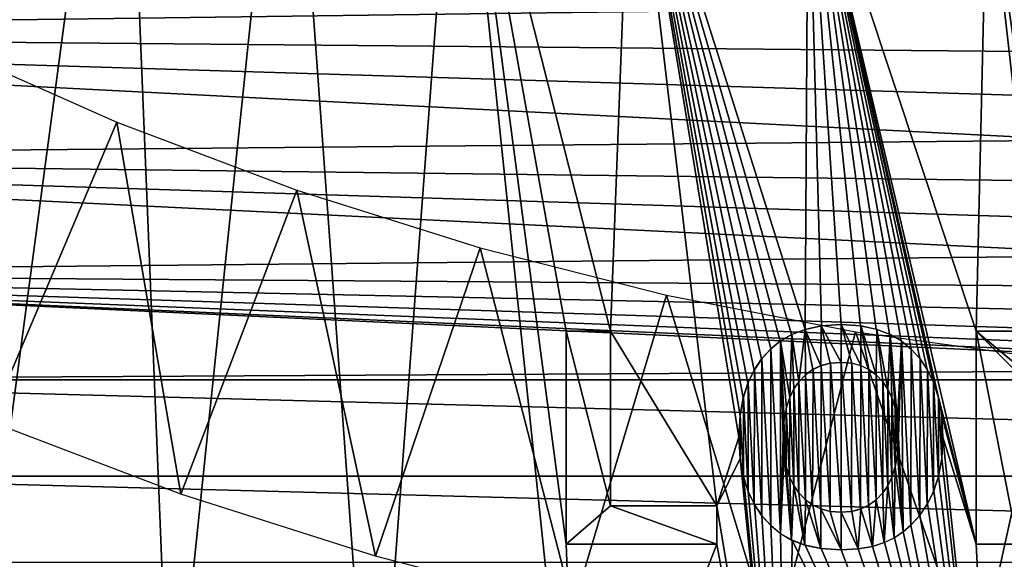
# Model space of a CAD drawing. Header units: millimetres. Extents: x -60 to 60, y -60 to 60.
# Tile 161 of 256: x -20 to -6, y -51 to -43. Entities that reach past the tile are written whole.
import ezdxf

# ---------------------------------------------------------------- set-up
doc = ezdxf.new("R2010")
doc.units = ezdxf.units.MM
doc.header["$LTSCALE"] = 81.481481
for name, color, linetype in [('209', 7, 'CONTINUOUS'), ('210', 7, 'CONTINUOUS'), ('211', 7, 'CONTINUOUS'), ('3', 7, 'CONTINUOUS')]:
    doc.layers.add(name, color=color, linetype=linetype)

msp = doc.modelspace()

# ---------------------------------------------------------------- linework, layer by layer
at = {"layer": '209', "color": 151, "linetype": 'Continuous', "true_color": 0x7dbfed}
for points in [[(-18.288, -37.275, 28.5), (-20.553, -36.076, 28.5), (-20.409, -53.167, 28.5), (-18.288, -37.275, 28.5)], [(-17.599, -54.163, 28.5), (-18.288, -37.275, 28.5), (-20.409, -53.167, 28.5), (-17.599, -54.163, 28.5)], [(-15.953, -38.332, 28.5), (-18.288, -37.275, 28.5), (-17.599, -54.163, 28.5), (-15.953, -38.332, 28.5)], [(-14.74, -55.009, 28.5), (-15.953, -38.332, 28.5), (-17.599, -54.163, 28.5), (-14.74, -55.009, 28.5)], [(-13.558, -39.244, 28.5), (-15.953, -38.332, 28.5), (-14.74, -55.009, 28.5), (-13.558, -39.244, 28.5)], [(-11.841, -55.705, 28.5), (-13.558, -39.244, 28.5), (-14.74, -55.009, 28.5), (-11.841, -55.705, 28.5)], [(-12.033, -50.75, 28.5), (-13.558, -39.244, 28.5), (-11.841, -55.705, 28.5), (-12.033, -50.75, 28.5)], [(-13.558, -39.244, 28.5), (-12.033, -47.75, 28.5), (-11.406, -47.75, 28.5), (-13.558, -39.244, 28.5)], [(-12.033, -47.75, 28.5), (-13.558, -39.244, 28.5), (-12.033, -50.75, 28.5), (-12.033, -47.75, 28.5)], [(-11.111, -40.005, 28.5), (-13.558, -39.244, 28.5), (-11.406, -47.75, 28.5), (-11.111, -40.005, 28.5)], [(-9.908, -50.211, 28.5), (-11.111, -40.005, 28.5), (-11.406, -47.75, 28.5), (-9.908, -50.211, 28.5)], [(-9.581, -48.94, 28.5), (-11.111, -40.005, 28.5), (-9.598, -49.246, 28.5), (-9.581, -48.94, 28.5)], [(-9.536, -48.691, 28.5), (-11.111, -40.005, 28.5), (-9.581, -48.94, 28.5), (-9.536, -48.691, 28.5)], [(-9.47, -48.481, 28.5), (-11.111, -40.005, 28.5), (-9.536, -48.691, 28.5), (-9.47, -48.481, 28.5)], [(-9.384, -48.301, 28.5), (-11.111, -40.005, 28.5), (-9.47, -48.481, 28.5), (-9.384, -48.301, 28.5)], [(-9.278, -48.142, 28.5), (-11.111, -40.005, 28.5), (-9.384, -48.301, 28.5), (-9.278, -48.142, 28.5)], [(-9.15, -48, 28.5), (-11.111, -40.005, 28.5), (-9.278, -48.142, 28.5), (-9.15, -48, 28.5)], [(-9.014, -47.889, 28.5), (-11.111, -40.005, 28.5), (-9.15, -48, 28.5), (-9.014, -47.889, 28.5)], [(-8.855, -47.797, 28.5), (-11.111, -40.005, 28.5), (-9.014, -47.889, 28.5), (-8.855, -47.797, 28.5)], [(-8.666, -47.725, 28.5), (-11.111, -40.005, 28.5), (-8.855, -47.797, 28.5), (-8.666, -47.725, 28.5)], [(-11.111, -40.005, 28.5), (-9.908, -50.211, 28.5), (-9.598, -49.246, 28.5), (-11.111, -40.005, 28.5)], [(-8.622, -40.615, 28.5), (-11.111, -40.005, 28.5), (-8.666, -47.725, 28.5), (-8.622, -40.615, 28.5)], [(-8.436, -47.677, 28.5), (-8.622, -40.615, 28.5), (-8.666, -47.725, 28.5), (-8.436, -47.677, 28.5)], [(-7.047, -48.137, 28.5), (-8.622, -40.615, 28.5), (-7.17, -48.002, 28.5), (-7.047, -48.137, 28.5)], [(-6.943, -48.292, 28.5), (-8.622, -40.615, 28.5), (-7.047, -48.137, 28.5), (-6.943, -48.292, 28.5)], [(-6.856, -48.472, 28.5), (-8.622, -40.615, 28.5), (-6.943, -48.292, 28.5), (-6.856, -48.472, 28.5)], [(-8.622, -40.615, 28.5), (-6.786, -48.685, 28.5), (-6.254, -50.75, 28.5), (-8.622, -40.615, 28.5)], [(-6.786, -48.685, 28.5), (-8.622, -40.615, 28.5), (-6.856, -48.472, 28.5), (-6.786, -48.685, 28.5)], [(-6.099, -41.069, 28.5), (-8.622, -40.615, 28.5), (-6.254, -47.75, 28.5), (-6.099, -41.069, 28.5)], [(-6.254, -47.75, 28.5), (-8.622, -40.615, 28.5), (-6.254, -50.75, 28.5), (-6.254, -47.75, 28.5)], [(-8.159, -47.658, 28.5), (-8.622, -40.615, 28.5), (-8.436, -47.677, 28.5), (-8.159, -47.658, 28.5)], [(-7.886, -47.676, 28.5), (-8.622, -40.615, 28.5), (-8.159, -47.658, 28.5), (-7.886, -47.676, 28.5)], [(-7.662, -47.723, 28.5), (-8.622, -40.615, 28.5), (-7.886, -47.676, 28.5), (-7.662, -47.723, 28.5)], [(-7.474, -47.794, 28.5), (-8.622, -40.615, 28.5), (-7.662, -47.723, 28.5), (-7.474, -47.794, 28.5)], [(-7.312, -47.886, 28.5), (-8.622, -40.615, 28.5), (-7.474, -47.794, 28.5), (-7.312, -47.886, 28.5)], [(-7.17, -48.002, 28.5), (-8.622, -40.615, 28.5), (-7.312, -47.886, 28.5), (-7.17, -48.002, 28.5)], [(-5.343, -47.75, 28.5), (-6.099, -41.069, 28.5), (-6.254, -47.75, 28.5), (-5.343, -47.75, 28.5)], [(-4.797, -50.109, 28.5), (-6.099, -41.069, 28.5), (-5.343, -47.75, 28.5), (-4.797, -50.109, 28.5)], [(-4.256, -47.75, 28.5), (-6.099, -41.069, 28.5), (-4.797, -50.109, 28.5), (-4.256, -47.75, 28.5)], [(-3.555, -41.367, 28.5), (-6.099, -41.069, 28.5), (-4.256, -47.75, 28.5), (-3.555, -41.367, 28.5)], [(-11.406, -50.211, 28.5), (-9.908, -50.211, 28.5), (-11.406, -47.75, 28.5), (-11.406, -50.211, 28.5)], [(-8.553, -48.288, 28.5), (-8.445, -50.254, 28.5), (-8.438, -48.235, 28.5), (-8.553, -48.288, 28.5)], [(-8.445, -50.254, 28.5), (-8.312, -50.29, 28.5), (-8.438, -48.235, 28.5), (-8.445, -50.254, 28.5)], [(-8.438, -48.235, 28.5), (-8.312, -50.29, 28.5), (-8.309, -48.202, 28.5), (-8.438, -48.235, 28.5)], [(-8.312, -50.29, 28.5), (-8.159, -50.302, 28.5), (-8.309, -48.202, 28.5), (-8.312, -50.29, 28.5)], [(-8.309, -48.202, 28.5), (-8.159, -50.302, 28.5), (-8.159, -48.19, 28.5), (-8.309, -48.202, 28.5)], [(-8.159, -50.302, 28.5), (-8.011, -50.29, 28.5), (-8.159, -48.19, 28.5), (-8.159, -50.302, 28.5)], [(-8.159, -48.19, 28.5), (-8.011, -50.29, 28.5), (-8.009, -48.202, 28.5), (-8.159, -48.19, 28.5)], [(-8.011, -50.29, 28.5), (-7.884, -50.257, 28.5), (-8.009, -48.202, 28.5), (-8.011, -50.29, 28.5)], [(-8.009, -48.202, 28.5), (-7.884, -50.257, 28.5), (-7.878, -48.237, 28.5), (-8.009, -48.202, 28.5)], [(-7.884, -50.257, 28.5), (-7.77, -50.204, 28.5), (-7.878, -48.237, 28.5), (-7.884, -50.257, 28.5)], [(-7.878, -48.237, 28.5), (-7.77, -50.204, 28.5), (-7.765, -48.292, 28.5), (-7.878, -48.237, 28.5)], [(-8.754, -48.464, 28.5), (-8.661, -50.125, 28.5), (-8.658, -48.364, 28.5), (-8.754, -48.464, 28.5)], [(-8.661, -50.125, 28.5), (-8.559, -50.2, 28.5), (-8.658, -48.364, 28.5), (-8.661, -50.125, 28.5)], [(-8.658, -48.364, 28.5), (-8.559, -50.2, 28.5), (-8.553, -48.288, 28.5), (-8.658, -48.364, 28.5)], [(-8.559, -50.2, 28.5), (-8.445, -50.254, 28.5), (-8.553, -48.288, 28.5), (-8.559, -50.2, 28.5)], [(-7.77, -50.204, 28.5), (-7.666, -50.129, 28.5), (-7.765, -48.292, 28.5), (-7.77, -50.204, 28.5)], [(-7.765, -48.292, 28.5), (-7.666, -50.129, 28.5), (-7.664, -48.367, 28.5), (-7.765, -48.292, 28.5)], [(-7.666, -50.129, 28.5), (-7.569, -50.027, 28.5), (-7.664, -48.367, 28.5), (-7.666, -50.129, 28.5)], [(-7.664, -48.367, 28.5), (-7.569, -50.027, 28.5), (-7.569, -48.466, 28.5), (-7.664, -48.367, 28.5)], [(-8.823, -48.564, 28.5), (-8.754, -50.028, 28.5), (-8.754, -48.464, 28.5), (-8.823, -48.564, 28.5)], [(-8.754, -50.028, 28.5), (-8.661, -50.125, 28.5), (-8.754, -48.464, 28.5), (-8.754, -50.028, 28.5)], [(-7.499, -48.57, 28.5), (-7.569, -48.466, 28.5), (-7.501, -49.928, 28.5), (-7.499, -48.57, 28.5)], [(-7.569, -48.466, 28.5), (-7.569, -50.027, 28.5), (-7.501, -49.928, 28.5), (-7.569, -48.466, 28.5)], [(-8.93, -48.832, 28.5), (-8.884, -49.803, 28.5), (-8.882, -48.683, 28.5), (-8.93, -48.832, 28.5)], [(-8.884, -49.803, 28.5), (-8.825, -49.924, 28.5), (-8.882, -48.683, 28.5), (-8.884, -49.803, 28.5)], [(-8.882, -48.683, 28.5), (-8.825, -49.924, 28.5), (-8.823, -48.564, 28.5), (-8.882, -48.683, 28.5)], [(-8.825, -49.924, 28.5), (-8.754, -50.028, 28.5), (-8.823, -48.564, 28.5), (-8.825, -49.924, 28.5)], [(-7.443, -49.808, 28.5), (-7.499, -48.57, 28.5), (-7.501, -49.928, 28.5), (-7.443, -49.808, 28.5)], [(-7.441, -48.69, 28.5), (-7.499, -48.57, 28.5), (-7.443, -49.808, 28.5), (-7.441, -48.69, 28.5)], [(-6.786, -48.685, 28.5), (-6.74, -48.942, 28.5), (-6.254, -50.75, 28.5), (-6.786, -48.685, 28.5)], [(-7.395, -49.659, 28.5), (-7.441, -48.69, 28.5), (-7.443, -49.808, 28.5), (-7.395, -49.659, 28.5)], [(-7.394, -48.837, 28.5), (-7.441, -48.69, 28.5), (-7.395, -49.659, 28.5), (-7.394, -48.837, 28.5)], [(-8.963, -49.017, 28.5), (-8.931, -49.656, 28.5), (-8.93, -48.832, 28.5), (-8.963, -49.017, 28.5)], [(-8.931, -49.656, 28.5), (-8.884, -49.803, 28.5), (-8.93, -48.832, 28.5), (-8.931, -49.656, 28.5)], [(-7.362, -49.475, 28.5), (-7.394, -48.837, 28.5), (-7.395, -49.659, 28.5), (-7.362, -49.475, 28.5)], [(-7.362, -49.018, 28.5), (-7.394, -48.837, 28.5), (-7.362, -49.475, 28.5), (-7.362, -49.018, 28.5)], [(-6.74, -48.942, 28.5), (-6.723, -49.246, 28.5), (-6.254, -50.75, 28.5), (-6.74, -48.942, 28.5)], [(-8.976, -49.246, 28.5), (-8.963, -49.475, 28.5), (-8.963, -49.017, 28.5), (-8.976, -49.246, 28.5)], [(-8.963, -49.475, 28.5), (-8.931, -49.656, 28.5), (-8.963, -49.017, 28.5), (-8.963, -49.475, 28.5)], [(-7.349, -49.246, 28.5), (-7.362, -49.018, 28.5), (-7.362, -49.475, 28.5), (-7.349, -49.246, 28.5)], [(-9.598, -49.246, 28.5), (-9.908, -50.211, 28.5), (-9.582, -49.544, 28.5), (-9.598, -49.246, 28.5)], [(-6.723, -49.246, 28.5), (-6.74, -49.545, 28.5), (-5.953, -56.638, 28.5), (-6.723, -49.246, 28.5)], [(-6.254, -50.75, 28.5), (-6.723, -49.246, 28.5), (-5.953, -56.638, 28.5), (-6.254, -50.75, 28.5)], [(-9.582, -49.544, 28.5), (-9.908, -50.211, 28.5), (-8.909, -56.249, 28.5), (-9.582, -49.544, 28.5)], [(-9.535, -49.799, 28.5), (-9.582, -49.544, 28.5), (-8.909, -56.249, 28.5), (-9.535, -49.799, 28.5)], [(-6.74, -49.545, 28.5), (-6.785, -49.792, 28.5), (-5.953, -56.638, 28.5), (-6.74, -49.545, 28.5)], [(-9.466, -50.012, 28.5), (-9.535, -49.799, 28.5), (-8.909, -56.249, 28.5), (-9.466, -50.012, 28.5)], [(-6.785, -49.792, 28.5), (-6.852, -50.001, 28.5), (-5.953, -56.638, 28.5), (-6.785, -49.792, 28.5)], [(-9.379, -50.193, 28.5), (-9.466, -50.012, 28.5), (-8.909, -56.249, 28.5), (-9.379, -50.193, 28.5)], [(-6.852, -50.001, 28.5), (-6.94, -50.183, 28.5), (-5.953, -56.638, 28.5), (-6.852, -50.001, 28.5)], [(-9.908, -50.211, 28.5), (-9.908, -50.75, 28.5), (-8.909, -56.249, 28.5), (-9.908, -50.211, 28.5)], [(-9.273, -50.351, 28.5), (-9.379, -50.193, 28.5), (-8.909, -56.249, 28.5), (-9.273, -50.351, 28.5)], [(-6.94, -50.183, 28.5), (-7.047, -50.342, 28.5), (-5.953, -56.638, 28.5), (-6.94, -50.183, 28.5)], [(-9.149, -50.49, 28.5), (-9.273, -50.351, 28.5), (-8.909, -56.249, 28.5), (-9.149, -50.49, 28.5)], [(-7.047, -50.342, 28.5), (-7.176, -50.483, 28.5), (-5.953, -56.638, 28.5), (-7.047, -50.342, 28.5)], [(-9.01, -50.605, 28.5), (-9.149, -50.49, 28.5), (-8.909, -56.249, 28.5), (-9.01, -50.605, 28.5)], [(-7.176, -50.483, 28.5), (-7.284, -50.579, 28.5), (-5.953, -56.638, 28.5), (-7.176, -50.483, 28.5)], [(-8.849, -50.698, 28.5), (-9.01, -50.605, 28.5), (-8.909, -56.249, 28.5), (-8.849, -50.698, 28.5)], [(-7.284, -50.579, 28.5), (-7.406, -50.661, 28.5), (-5.953, -56.638, 28.5), (-7.284, -50.579, 28.5)], [(-9.908, -50.75, 28.5), (-12.033, -50.75, 28.5), (-11.841, -55.705, 28.5), (-9.908, -50.75, 28.5)], [(-8.909, -56.249, 28.5), (-9.908, -50.75, 28.5), (-11.841, -55.705, 28.5), (-8.909, -56.249, 28.5)], [(-5.953, -56.638, 28.5), (-8.849, -50.698, 28.5), (-8.909, -56.249, 28.5), (-5.953, -56.638, 28.5)], [(-8.663, -50.768, 28.5), (-8.849, -50.698, 28.5), (-5.953, -56.638, 28.5), (-8.663, -50.768, 28.5)], [(-8.438, -50.815, 28.5), (-8.663, -50.768, 28.5), (-5.953, -56.638, 28.5), (-8.438, -50.815, 28.5)], [(-7.548, -50.729, 28.5), (-7.717, -50.783, 28.5), (-5.953, -56.638, 28.5), (-7.548, -50.729, 28.5)], [(-7.406, -50.661, 28.5), (-7.548, -50.729, 28.5), (-5.953, -56.638, 28.5), (-7.406, -50.661, 28.5)], [(-5.67, -50.75, 28.5), (-6.254, -50.75, 28.5), (-5.953, -56.638, 28.5), (-5.67, -50.75, 28.5)], [(-2.981, -56.872, 28.5), (-5.67, -50.75, 28.5), (-5.953, -56.638, 28.5), (-2.981, -56.872, 28.5)], [(-8.159, -50.833, 28.5), (-8.438, -50.815, 28.5), (-5.953, -56.638, 28.5), (-8.159, -50.833, 28.5)], [(-7.919, -50.82, 28.5), (-8.159, -50.833, 28.5), (-5.953, -56.638, 28.5), (-7.919, -50.82, 28.5)], [(-7.717, -50.783, 28.5), (-7.919, -50.82, 28.5), (-5.953, -56.638, 28.5), (-7.717, -50.783, 28.5)]]:
    msp.add_3dface(points, dxfattribs=at)
at = {"layer": '210', "color": 151, "linetype": 'Continuous', "true_color": 0x7dbfed}
for points in [[(-18.363, -44.803, 25.5), (-20.149, -49.025, 25.5), (-20.841, -43.706, 25.5), (-18.363, -44.803, 25.5)], [(-17.459, -50.046, 25.5), (-20.149, -49.025, 25.5), (-18.363, -44.803, 25.5), (-17.459, -50.046, 25.5)], [(-15.827, -45.761, 25.5), (-17.459, -50.046, 25.5), (-18.363, -44.803, 25.5), (-15.827, -45.761, 25.5)], [(-14.718, -50.92, 25.5), (-17.459, -50.046, 25.5), (-15.827, -45.761, 25.5), (-14.718, -50.92, 25.5)], [(-13.242, -46.575, 25.5), (-14.718, -50.92, 25.5), (-15.827, -45.761, 25.5), (-13.242, -46.575, 25.5)], [(-11.933, -51.644, 25.5), (-14.718, -50.92, 25.5), (-13.242, -46.575, 25.5), (-11.933, -51.644, 25.5)], [(-10.616, -47.242, 25.5), (-11.933, -51.644, 25.5), (-13.242, -46.575, 25.5), (-10.616, -47.242, 25.5)], [(-9.112, -52.215, 25.5), (-11.933, -51.644, 25.5), (-10.616, -47.242, 25.5), (-9.112, -52.215, 25.5)], [(-7.956, -47.762, 25.5), (-9.112, -52.215, 25.5), (-10.616, -47.242, 25.5), (-7.956, -47.762, 25.5)], [(-6.265, -52.633, 25.5), (-9.112, -52.215, 25.5), (-7.956, -47.762, 25.5), (-6.265, -52.633, 25.5)], [(-5.272, -48.133, 25.5), (-6.265, -52.633, 25.5), (-7.956, -47.762, 25.5), (-5.272, -48.133, 25.5)], [(-3.4, -52.895, 25.5), (-6.265, -52.633, 25.5), (-5.272, -48.133, 25.5), (-3.4, -52.895, 25.5)]]:
    msp.add_3dface(points, dxfattribs=at)
at = {"layer": '211', "color": 151, "linetype": 'Continuous', "true_color": 0x7dbfed}
for points in [[(-8.665, -47.725, 28.2), (-8.442, -48.237, 28.2), (-8.439, -47.677, 28.2), (-8.665, -47.725, 28.2)], [(-8.442, -48.237, 28.2), (-8.312, -48.202, 28.2), (-8.439, -47.677, 28.2), (-8.442, -48.237, 28.2)], [(-8.439, -47.677, 28.2), (-8.159, -48.19, 28.2), (-8.159, -47.658, 28.2), (-8.439, -47.677, 28.2)], [(-8.312, -48.202, 28.2), (-8.159, -48.19, 28.2), (-8.439, -47.677, 28.2), (-8.312, -48.202, 28.2)], [(-8.009, -48.202, 28.2), (-7.881, -48.236, 28.2), (-8.159, -47.658, 28.2), (-8.009, -48.202, 28.2)], [(-8.159, -47.658, 28.2), (-7.881, -48.236, 28.2), (-7.881, -47.677, 28.2), (-8.159, -47.658, 28.2)], [(-8.159, -48.19, 28.2), (-8.009, -48.202, 28.2), (-8.159, -47.658, 28.2), (-8.159, -48.19, 28.2)], [(-7.769, -48.29, 28.2), (-7.666, -48.365, 28.2), (-7.881, -47.677, 28.2), (-7.769, -48.29, 28.2)], [(-7.881, -47.677, 28.2), (-7.666, -48.365, 28.2), (-7.655, -47.725, 28.2), (-7.881, -47.677, 28.2)], [(-7.881, -48.236, 28.2), (-7.769, -48.29, 28.2), (-7.881, -47.677, 28.2), (-7.881, -48.236, 28.2)], [(-11.406, -50.211, 28.2), (-12.033, -47.75, 28.2), (-12.033, -50.75, 28.2), (-11.406, -50.211, 28.2)], [(-11.406, -47.75, 28.2), (-12.033, -47.75, 28.2), (-11.406, -50.211, 28.2), (-11.406, -47.75, 28.2)], [(-9.012, -47.888, 28.2), (-8.882, -48.683, 28.2), (-8.853, -47.796, 28.2), (-9.012, -47.888, 28.2)], [(-8.882, -48.683, 28.2), (-8.823, -48.564, 28.2), (-8.853, -47.796, 28.2), (-8.882, -48.683, 28.2)], [(-8.853, -47.796, 28.2), (-8.754, -48.464, 28.2), (-8.665, -47.725, 28.2), (-8.853, -47.796, 28.2)], [(-8.823, -48.564, 28.2), (-8.754, -48.464, 28.2), (-8.853, -47.796, 28.2), (-8.823, -48.564, 28.2)], [(-8.754, -48.464, 28.2), (-8.659, -48.365, 28.2), (-8.665, -47.725, 28.2), (-8.754, -48.464, 28.2)], [(-8.556, -48.29, 28.2), (-8.442, -48.237, 28.2), (-8.665, -47.725, 28.2), (-8.556, -48.29, 28.2)], [(-8.659, -48.365, 28.2), (-8.556, -48.29, 28.2), (-8.665, -47.725, 28.2), (-8.659, -48.365, 28.2)], [(-7.666, -48.365, 28.2), (-7.569, -48.466, 28.2), (-7.655, -47.725, 28.2), (-7.666, -48.365, 28.2)], [(-7.569, -48.466, 28.2), (-7.501, -48.566, 28.2), (-7.655, -47.725, 28.2), (-7.569, -48.466, 28.2)], [(-7.655, -47.725, 28.2), (-7.501, -48.566, 28.2), (-7.468, -47.797, 28.2), (-7.655, -47.725, 28.2)], [(-7.501, -48.566, 28.2), (-7.443, -48.686, 28.2), (-7.468, -47.797, 28.2), (-7.501, -48.566, 28.2)], [(-7.468, -47.797, 28.2), (-7.362, -49.014, 28.2), (-7.309, -47.889, 28.2), (-7.468, -47.797, 28.2)], [(-7.443, -48.686, 28.2), (-7.396, -48.832, 28.2), (-7.468, -47.797, 28.2), (-7.443, -48.686, 28.2)], [(-7.396, -48.832, 28.2), (-7.362, -49.014, 28.2), (-7.468, -47.797, 28.2), (-7.396, -48.832, 28.2)], [(-5.674, -48.336, 28.2), (-5.674, -48.232, 28.2), (-6.254, -47.75, 28.2), (-5.674, -48.336, 28.2)], [(-6.254, -47.75, 28.2), (-5.674, -48.232, 28.2), (-5.343, -47.75, 28.2), (-6.254, -47.75, 28.2)], [(-5.67, -50.75, 28.2), (-5.674, -48.336, 28.2), (-6.254, -47.75, 28.2), (-5.67, -50.75, 28.2)], [(-6.254, -50.75, 28.2), (-5.67, -50.75, 28.2), (-6.254, -47.75, 28.2), (-6.254, -50.75, 28.2)], [(-9.15, -48, 28.2), (-9.013, -50.603, 28.2), (-9.012, -47.888, 28.2), (-9.15, -48, 28.2)], [(-9.013, -50.603, 28.2), (-8.976, -49.246, 28.2), (-9.012, -47.888, 28.2), (-9.013, -50.603, 28.2)], [(-8.929, -48.829, 28.2), (-8.882, -48.683, 28.2), (-9.012, -47.888, 28.2), (-8.929, -48.829, 28.2)], [(-8.962, -49.012, 28.2), (-8.929, -48.829, 28.2), (-9.012, -47.888, 28.2), (-8.962, -49.012, 28.2)], [(-8.976, -49.246, 28.2), (-8.962, -49.012, 28.2), (-9.012, -47.888, 28.2), (-8.976, -49.246, 28.2)], [(-7.362, -49.014, 28.2), (-7.349, -49.246, 28.2), (-7.309, -47.889, 28.2), (-7.362, -49.014, 28.2)], [(-7.349, -49.246, 28.2), (-7.285, -50.58, 28.2), (-7.309, -47.889, 28.2), (-7.349, -49.246, 28.2)], [(-7.285, -50.58, 28.2), (-7.176, -50.483, 28.2), (-7.309, -47.889, 28.2), (-7.285, -50.58, 28.2)], [(-7.309, -47.889, 28.2), (-7.176, -50.483, 28.2), (-7.17, -48.002, 28.2), (-7.309, -47.889, 28.2)], [(-9.275, -48.138, 28.2), (-9.149, -50.49, 28.2), (-9.15, -48, 28.2), (-9.275, -48.138, 28.2)], [(-9.149, -50.49, 28.2), (-9.013, -50.603, 28.2), (-9.15, -48, 28.2), (-9.149, -50.49, 28.2)], [(-7.17, -48.002, 28.2), (-7.176, -50.483, 28.2), (-7.05, -50.346, 28.2), (-7.17, -48.002, 28.2)], [(-7.046, -48.139, 28.2), (-7.17, -48.002, 28.2), (-7.05, -50.346, 28.2), (-7.046, -48.139, 28.2)], [(-9.38, -48.293, 28.2), (-9.275, -50.349, 28.2), (-9.275, -48.138, 28.2), (-9.38, -48.293, 28.2)], [(-9.275, -50.349, 28.2), (-9.149, -50.49, 28.2), (-9.275, -48.138, 28.2), (-9.275, -50.349, 28.2)], [(-6.944, -50.189, 28.2), (-7.046, -48.139, 28.2), (-7.05, -50.346, 28.2), (-6.944, -50.189, 28.2)], [(-6.941, -48.295, 28.2), (-7.046, -48.139, 28.2), (-6.944, -50.189, 28.2), (-6.941, -48.295, 28.2)], [(-9.466, -48.472, 28.2), (-9.381, -50.19, 28.2), (-9.38, -48.293, 28.2), (-9.466, -48.472, 28.2)], [(-9.381, -50.19, 28.2), (-9.275, -50.349, 28.2), (-9.38, -48.293, 28.2), (-9.381, -50.19, 28.2)], [(-6.856, -50.01, 28.2), (-6.941, -48.295, 28.2), (-6.944, -50.189, 28.2), (-6.856, -50.01, 28.2)], [(-6.855, -48.475, 28.2), (-6.941, -48.295, 28.2), (-6.856, -50.01, 28.2), (-6.855, -48.475, 28.2)], [(-9.534, -48.682, 28.2), (-9.468, -50.009, 28.2), (-9.466, -48.472, 28.2), (-9.534, -48.682, 28.2)], [(-9.468, -50.009, 28.2), (-9.381, -50.19, 28.2), (-9.466, -48.472, 28.2), (-9.468, -50.009, 28.2)], [(-6.787, -49.8, 28.2), (-6.855, -48.475, 28.2), (-6.856, -50.01, 28.2), (-6.787, -49.8, 28.2)], [(-6.786, -48.685, 28.2), (-6.855, -48.475, 28.2), (-6.787, -49.8, 28.2), (-6.786, -48.685, 28.2)], [(-9.581, -48.935, 28.2), (-9.535, -49.798, 28.2), (-9.534, -48.682, 28.2), (-9.581, -48.935, 28.2)], [(-9.535, -49.798, 28.2), (-9.468, -50.009, 28.2), (-9.534, -48.682, 28.2), (-9.535, -49.798, 28.2)], [(-6.74, -49.55, 28.2), (-6.786, -48.685, 28.2), (-6.787, -49.8, 28.2), (-6.74, -49.55, 28.2)], [(-6.74, -48.937, 28.2), (-6.786, -48.685, 28.2), (-6.74, -49.55, 28.2), (-6.74, -48.937, 28.2)], [(-9.598, -49.246, 28.2), (-9.581, -49.549, 28.2), (-9.581, -48.935, 28.2), (-9.598, -49.246, 28.2)], [(-9.581, -49.549, 28.2), (-9.535, -49.798, 28.2), (-9.581, -48.935, 28.2), (-9.581, -49.549, 28.2)], [(-6.723, -49.246, 28.2), (-6.74, -48.937, 28.2), (-6.74, -49.55, 28.2), (-6.723, -49.246, 28.2)], [(-8.962, -49.48, 28.2), (-8.976, -49.246, 28.2), (-9.013, -50.603, 28.2), (-8.962, -49.48, 28.2)], [(-7.349, -49.246, 28.2), (-7.362, -49.48, 28.2), (-7.285, -50.58, 28.2), (-7.349, -49.246, 28.2)], [(-8.856, -50.694, 28.2), (-8.962, -49.48, 28.2), (-9.013, -50.603, 28.2), (-8.856, -50.694, 28.2)], [(-8.929, -49.663, 28.2), (-8.962, -49.48, 28.2), (-8.856, -50.694, 28.2), (-8.929, -49.663, 28.2)], [(-7.362, -49.48, 28.2), (-7.396, -49.662, 28.2), (-7.285, -50.58, 28.2), (-7.362, -49.48, 28.2)], [(-8.882, -49.809, 28.2), (-8.929, -49.663, 28.2), (-8.856, -50.694, 28.2), (-8.882, -49.809, 28.2)], [(-7.396, -49.662, 28.2), (-7.443, -49.808, 28.2), (-7.408, -50.662, 28.2), (-7.396, -49.662, 28.2)], [(-7.285, -50.58, 28.2), (-7.396, -49.662, 28.2), (-7.408, -50.662, 28.2), (-7.285, -50.58, 28.2)], [(-8.823, -49.928, 28.2), (-8.882, -49.809, 28.2), (-8.856, -50.694, 28.2), (-8.823, -49.928, 28.2)], [(-8.67, -50.766, 28.2), (-8.823, -49.928, 28.2), (-8.856, -50.694, 28.2), (-8.67, -50.766, 28.2)], [(-8.754, -50.028, 28.2), (-8.823, -49.928, 28.2), (-8.67, -50.766, 28.2), (-8.754, -50.028, 28.2)], [(-7.501, -49.928, 28.2), (-7.569, -50.027, 28.2), (-7.55, -50.73, 28.2), (-7.501, -49.928, 28.2)], [(-7.408, -50.662, 28.2), (-7.501, -49.928, 28.2), (-7.55, -50.73, 28.2), (-7.408, -50.662, 28.2)], [(-7.443, -49.808, 28.2), (-7.501, -49.928, 28.2), (-7.408, -50.662, 28.2), (-7.443, -49.808, 28.2)], [(-8.659, -50.127, 28.2), (-8.754, -50.028, 28.2), (-8.67, -50.766, 28.2), (-8.659, -50.127, 28.2)], [(-7.569, -50.027, 28.2), (-7.665, -50.128, 28.2), (-7.55, -50.73, 28.2), (-7.569, -50.027, 28.2)], [(-9.908, -50.75, 28.2), (-11.406, -50.211, 28.2), (-12.033, -50.75, 28.2), (-9.908, -50.75, 28.2)], [(-9.908, -50.211, 28.2), (-11.406, -50.211, 28.2), (-9.908, -50.75, 28.2), (-9.908, -50.211, 28.2)], [(-8.443, -50.815, 28.2), (-8.659, -50.127, 28.2), (-8.67, -50.766, 28.2), (-8.443, -50.815, 28.2)], [(-8.556, -50.202, 28.2), (-8.659, -50.127, 28.2), (-8.443, -50.815, 28.2), (-8.556, -50.202, 28.2)], [(-8.442, -50.255, 28.2), (-8.556, -50.202, 28.2), (-8.443, -50.815, 28.2), (-8.442, -50.255, 28.2)], [(-7.767, -50.202, 28.2), (-7.879, -50.256, 28.2), (-7.716, -50.783, 28.2), (-7.767, -50.202, 28.2)], [(-7.665, -50.128, 28.2), (-7.767, -50.202, 28.2), (-7.716, -50.783, 28.2), (-7.665, -50.128, 28.2)], [(-7.55, -50.73, 28.2), (-7.665, -50.128, 28.2), (-7.716, -50.783, 28.2), (-7.55, -50.73, 28.2)], [(-8.159, -50.833, 28.2), (-8.442, -50.255, 28.2), (-8.443, -50.815, 28.2), (-8.159, -50.833, 28.2)], [(-8.312, -50.29, 28.2), (-8.442, -50.255, 28.2), (-8.159, -50.833, 28.2), (-8.312, -50.29, 28.2)], [(-8.159, -50.302, 28.2), (-8.312, -50.29, 28.2), (-8.159, -50.833, 28.2), (-8.159, -50.302, 28.2)], [(-8.007, -50.29, 28.2), (-8.159, -50.302, 28.2), (-7.916, -50.82, 28.2), (-8.007, -50.29, 28.2)], [(-7.916, -50.82, 28.2), (-8.159, -50.302, 28.2), (-8.159, -50.833, 28.2), (-7.916, -50.82, 28.2)], [(-7.879, -50.256, 28.2), (-8.007, -50.29, 28.2), (-7.916, -50.82, 28.2), (-7.879, -50.256, 28.2)], [(-7.716, -50.783, 28.2), (-7.879, -50.256, 28.2), (-7.916, -50.82, 28.2), (-7.716, -50.783, 28.2)]]:
    msp.add_3dface(points, dxfattribs=at)
at = {"layer": '3', "color": 7, "linetype": 'Continuous', "true_color": 0xf5f5f5}
for points in [[(-34.191, -43.55, -3), (-36.461, -41.668, -3), (-5.131, -43.171, -3), (-34.191, -43.55, -3)], [(-5.091, -43.814, -3), (-34.191, -43.55, -3), (-5.131, -43.171, -3), (-5.091, -43.814, -3)], [(-31.825, -45.308, -3), (-34.191, -43.55, -3), (-4.771, -45.06, -3), (-31.825, -45.308, -3)], [(-4.771, -45.06, -3), (-34.191, -43.55, -3), (-4.97, -44.447, -3), (-4.771, -45.06, -3)], [(-4.97, -44.447, -3), (-34.191, -43.55, -3), (-5.091, -43.814, -3), (-4.97, -44.447, -3)], [(-4.497, -45.643, -3), (-31.825, -45.308, -3), (-4.771, -45.06, -3), (-4.497, -45.643, -3)], [(-29.369, -46.938, -3), (-31.825, -45.308, -3), (-3.741, -46.684, -3), (-29.369, -46.938, -3)], [(-3.741, -46.684, -3), (-31.825, -45.308, -3), (-4.151, -46.187, -3), (-3.741, -46.684, -3)], [(-4.151, -46.187, -3), (-31.825, -45.308, -3), (-4.497, -45.643, -3), (-4.151, -46.187, -3)], [(-3.271, -47.125, -3), (-29.369, -46.938, -3), (-3.741, -46.684, -3), (-3.271, -47.125, -3)], [(-0.962, -48.211, -3), (-29.369, -46.938, -3), (-1.586, -48.051, -3), (-0.962, -48.211, -3)], [(-0.322, -48.292, -3), (-29.369, -46.938, -3), (-0.962, -48.211, -3), (-0.322, -48.292, -3)], [(-26.829, -48.434, -3), (-29.369, -46.938, -3), (-0.322, -48.292, -3), (-26.829, -48.434, -3)], [(-1.586, -48.051, -3), (-29.369, -46.938, -3), (-2.185, -47.814, -3), (-1.586, -48.051, -3)], [(-2.185, -47.814, -3), (-29.369, -46.938, -3), (-2.75, -47.503, -3), (-2.185, -47.814, -3)], [(-2.75, -47.503, -3), (-29.369, -46.938, -3), (-3.271, -47.125, -3), (-2.75, -47.503, -3)], [(26.829, -48.434, -3), (-26.829, -48.434, -3), (-0.322, -48.292, -3), (26.829, -48.434, -3)], [(-24.213, -49.793, -3), (-26.829, -48.434, -3), (24.213, -49.793, -3), (-24.213, -49.793, -3)], [(24.213, -49.793, -3), (-26.829, -48.434, -3), (26.829, -48.434, -3), (24.213, -49.793, -3)], [(-21.529, -51.011, -3), (-24.213, -49.793, -3), (21.529, -51.011, -3), (-21.529, -51.011, -3)], [(21.529, -51.011, -3), (-24.213, -49.793, -3), (24.213, -49.793, -3), (21.529, -51.011, -3)]]:
    msp.add_3dface(points, dxfattribs=at)

doc.saveas('drawing.dxf')
